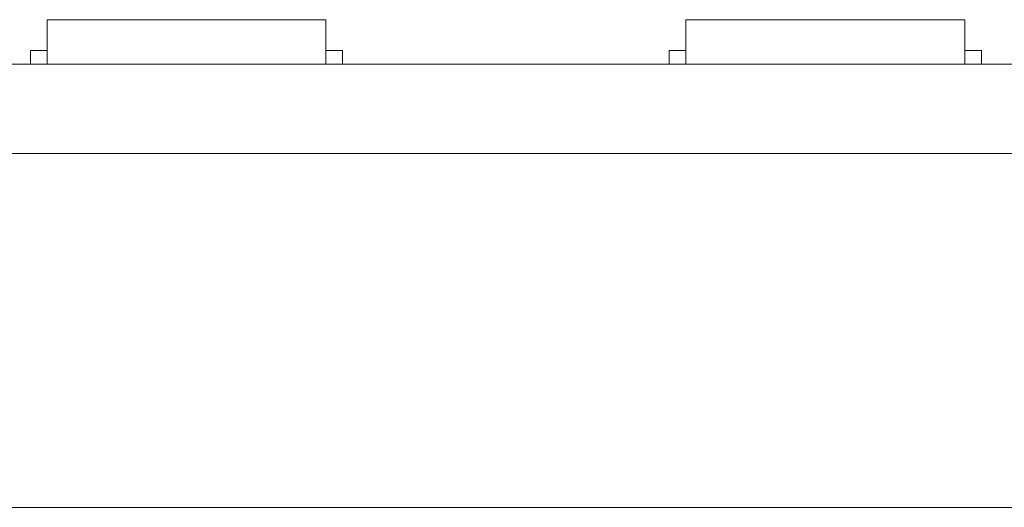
# Model space of a CAD drawing. Header units: inches. Extents: x 513 to 854, y 267 to 501.
# Tile 105 of 214: x 703.58 to 721.24, y 395.53 to 404.28. Entities that reach past the tile are written whole.
import ezdxf

# ---------------------------------------------------------------- set-up
doc = ezdxf.new("R2010")
doc.units = ezdxf.units.IN
doc.header["$MEASUREMENT"] = 0
doc.layers.add('1', color=7, linetype='Continuous')

# ---------------------------------------------------------------- blocks, each defined once
blk = doc.blocks.new('block 13')
at = {"layer": '1', "color": 8, "lineweight": 18, "true_color": 0x808080}
blk.add_lwpolyline([(522.61, 395.533), (810.31, 395.533)], dxfattribs=at)
blk = doc.blocks.new('block 1783')
at = {"layer": '1', "color": 155, "lineweight": 18, "true_color": 0x4c7299}
blk.add_lwpolyline([(715.533, 404.283), (720.533, 404.283)], dxfattribs=at)
blk = doc.blocks.new('block 1784')
at = {"layer": '1', "color": 155, "lineweight": 18, "true_color": 0x4c7299}
blk.add_lwpolyline([(715.233, 403.733), (715.533, 403.733)], dxfattribs=at)
blk = doc.blocks.new('block 1814')
at = {"layer": '1', "color": 155, "lineweight": 18, "true_color": 0x4c7299}
blk.add_lwpolyline([(704.075, 404.283), (709.075, 404.283)], dxfattribs=at)
blk = doc.blocks.new('block 1815')
at = {"layer": '1', "color": 155, "lineweight": 18, "true_color": 0x4c7299}
blk.add_lwpolyline([(709.375, 403.733), (709.075, 403.733)], dxfattribs=at)
blk = doc.blocks.new('block 1831')
at = {"layer": '1', "color": 155, "lineweight": 18, "true_color": 0x4c7299}
blk.add_lwpolyline([(720.833, 403.733), (720.533, 403.733)], dxfattribs=at)
blk = doc.blocks.new('block 1886')
at = {"layer": '1', "color": 155, "lineweight": 18, "true_color": 0x4c7299}
blk.add_lwpolyline([(703.775, 403.733), (704.075, 403.733)], dxfattribs=at)
blk = doc.blocks.new('block 2001')
at = {"layer": '1', "color": 155, "lineweight": 18, "true_color": 0x4c7299}
blk.add_lwpolyline([(709.075, 404.283), (709.075, 403.483)], dxfattribs=at)
blk = doc.blocks.new('block 2002')
at = {"layer": '1', "color": 155, "lineweight": 18, "true_color": 0x4c7299}
blk.add_lwpolyline([(704.075, 404.283), (704.075, 403.483)], dxfattribs=at)
blk = doc.blocks.new('block 2003')
at = {"layer": '1', "color": 155, "lineweight": 18, "true_color": 0x4c7299}
blk.add_lwpolyline([(709.375, 403.733), (709.375, 403.483)], dxfattribs=at)
blk = doc.blocks.new('block 2004')
at = {"layer": '1', "color": 155, "lineweight": 18, "true_color": 0x4c7299}
blk.add_lwpolyline([(703.775, 403.733), (703.775, 403.483)], dxfattribs=at)
blk = doc.blocks.new('block 2044')
at = {"layer": '1', "color": 155, "lineweight": 18, "true_color": 0x4c7299}
blk.add_lwpolyline([(715.533, 404.283), (715.533, 403.483)], dxfattribs=at)
blk = doc.blocks.new('block 2045')
at = {"layer": '1', "color": 155, "lineweight": 18, "true_color": 0x4c7299}
blk.add_lwpolyline([(720.533, 404.283), (720.533, 403.483)], dxfattribs=at)
blk = doc.blocks.new('block 2046')
at = {"layer": '1', "color": 155, "lineweight": 18, "true_color": 0x4c7299}
blk.add_lwpolyline([(715.233, 403.733), (715.233, 403.483)], dxfattribs=at)
blk = doc.blocks.new('block 2047')
at = {"layer": '1', "color": 155, "lineweight": 18, "true_color": 0x4c7299}
blk.add_lwpolyline([(720.833, 403.733), (720.833, 403.483)], dxfattribs=at)
blk = doc.blocks.new('block 2168')
at = {"layer": '1', "color": 18, "lineweight": 13, "true_color": 0x4c0000}
blk.add_lwpolyline([(779.081, 403.483), (677.298, 403.483)], dxfattribs=at)
blk = doc.blocks.new('block 2173')
at = {"layer": '1', "color": 18, "lineweight": 13, "true_color": 0x4c0000}
blk.add_lwpolyline([(720.622, 403.483), (717.562, 403.483)], dxfattribs=at)
blk = doc.blocks.new('block 2178')
at = {"layer": '1', "color": 18, "lineweight": 13, "true_color": 0x4c0000}
blk.add_lwpolyline([(709.164, 403.483), (706.104, 403.483)], dxfattribs=at)
blk = doc.blocks.new('block 2186')
at = {"layer": '1', "color": 18, "lineweight": 13, "true_color": 0x4c0000}
blk.add_lwpolyline([(779.081, 403.483), (677.298, 403.483)], dxfattribs=at)
blk = doc.blocks.new('block 2191')
at = {"layer": '1', "color": 18, "lineweight": 13, "true_color": 0x4c0000}
blk.add_lwpolyline([(720.622, 403.483), (717.562, 403.483)], dxfattribs=at)
blk = doc.blocks.new('block 2196')
at = {"layer": '1', "color": 18, "lineweight": 13, "true_color": 0x4c0000}
blk.add_lwpolyline([(709.164, 403.483), (706.104, 403.483)], dxfattribs=at)
blk = doc.blocks.new('block 2240')
at = {"layer": '1', "color": 18, "lineweight": 13, "true_color": 0x4c0000}
blk.add_lwpolyline([(677.298, 403.483), (790.42, 403.483)], dxfattribs=at)
blk = doc.blocks.new('block 2246')
at = {"layer": '1', "color": 18, "lineweight": 13, "true_color": 0x4c0000}
blk.add_lwpolyline([(720.622, 403.483), (717.562, 403.483)], dxfattribs=at)
blk = doc.blocks.new('block 2247')
at = {"layer": '1', "color": 18, "lineweight": 13, "true_color": 0x4c0000}
blk.add_lwpolyline([(714.562, 403.483), (714.962, 403.483)], dxfattribs=at)
blk = doc.blocks.new('block 2256')
at = {"layer": '1', "color": 18, "lineweight": 13, "true_color": 0x4c0000}
blk.add_lwpolyline([(709.164, 403.483), (706.104, 403.483)], dxfattribs=at)
blk = doc.blocks.new('block 2266')
at = {"layer": '1', "color": 18, "lineweight": 13, "true_color": 0x4c0000}
blk.add_lwpolyline([(677.298, 403.483), (790.42, 403.483)], dxfattribs=at)
blk = doc.blocks.new('block 2268')
at = {"layer": '1', "color": 18, "lineweight": 13, "true_color": 0x4c0000}
blk.add_lwpolyline([(720.622, 403.483), (717.562, 403.483)], dxfattribs=at)
blk = doc.blocks.new('block 2280')
at = {"layer": '1', "color": 18, "lineweight": 13, "true_color": 0x4c0000}
blk.add_lwpolyline([(714.562, 403.483), (714.962, 403.483)], dxfattribs=at)
blk = doc.blocks.new('block 2283')
at = {"layer": '1', "color": 18, "lineweight": 13, "true_color": 0x4c0000}
blk.add_lwpolyline([(709.164, 403.483), (706.104, 403.483)], dxfattribs=at)
blk = doc.blocks.new('block 6027')
at = {"layer": '1', "color": 155, "lineweight": 18, "true_color": 0x4c7299}
blk.add_lwpolyline([(779.081, 403.483), (677.298, 403.483)], dxfattribs=at)
blk = doc.blocks.new('block 6030')
at = {"layer": '1', "color": 155, "lineweight": 18, "true_color": 0x4c7299}
blk.add_lwpolyline([(779.081, 401.883), (677.298, 401.883)], dxfattribs=at)
blk = doc.blocks.new('block 6041')
at = {"layer": '1', "color": 18, "lineweight": 18, "true_color": 0x4c0000}
for points in [[(626.452, 403.483), (645.651, 403.483), (655.25, 403.483), (660.049, 403.483), (661.249, 403.483), (661.527, 403.483), (663.246, 403.483), (665.487, 403.483), (666.496, 403.483), (671.296, 403.483), (672.495, 403.483), (672.844, 403.483), (674.49, 403.483), (676.763, 403.483), (677.742, 403.483), (696.94, 403.483), (735.337, 403.483), (773.734, 403.483)], [(746.445, 403.483), (708.048, 403.483), (688.849, 403.483), (679.25, 403.483), (678.05, 403.483), (677.298, 403.483), (676.956, 403.483), (676.041, 403.483), (673.671, 403.483), (672.932, 403.483), (672.798, 403.483)]]:
    blk.add_lwpolyline(points, dxfattribs=at)
blk = doc.blocks.new('block 6090')
at = {"layer": '1', "color": 18, "lineweight": 18, "true_color": 0x4c0000}
blk.add_open_spline([(713.372, 403.483), (713.377, 403.483), (713.382, 403.483), (713.382, 403.483), (713.382, 403.483), (713.391, 403.483), (713.391, 403.483), (713.391, 403.483), (713.401, 403.483), (713.401, 403.483), (713.401, 403.483), (713.414, 403.483), (713.414, 403.483), (713.414, 403.483), (713.429, 403.483), (713.429, 403.483), (713.429, 403.483), (713.446, 403.483), (713.446, 403.483), (713.446, 403.483), (713.464, 403.483), (713.464, 403.483), (713.464, 403.483), (713.484, 403.483), (713.484, 403.483), (713.484, 403.483), (713.504, 403.483), (713.504, 403.483), (713.504, 403.483), (713.526, 403.483), (713.526, 403.483), (713.526, 403.483), (713.548, 403.483), (713.548, 403.483), (713.548, 403.483), (713.572, 403.483), (713.572, 403.483), (713.572, 403.483), (713.622, 403.483), (713.622, 403.483), (713.622, 403.483), (713.672, 403.483), (713.672, 403.483), (713.672, 403.483), (713.696, 403.483), (713.696, 403.483), (713.696, 403.483), (713.719, 403.483), (713.719, 403.483), (713.719, 403.483), (713.74, 403.483), (713.74, 403.483), (713.74, 403.483), (713.761, 403.483), (713.761, 403.483), (713.761, 403.483), (713.78, 403.483), (713.78, 403.483), (713.78, 403.483), (713.798, 403.483), (713.798, 403.483), (713.798, 403.483), (713.815, 403.483), (713.815, 403.483), (713.815, 403.483), (713.83, 403.483), (713.83, 403.483), (713.83, 403.483), (713.843, 403.483), (713.843, 403.483), (713.843, 403.483), (713.853, 403.483), (713.853, 403.483), (713.853, 403.483), (713.862, 403.483), (713.862, 403.483), (713.862, 403.483), (713.868, 403.483), (713.868, 403.483), (713.868, 403.483), (713.862, 403.483), (713.862, 403.483), (713.862, 403.483), (713.853, 403.483), (713.853, 403.483), (713.853, 403.483), (713.843, 403.483), (713.843, 403.483), (713.843, 403.483), (713.83, 403.483), (713.83, 403.483), (713.83, 403.483), (713.815, 403.483), (713.815, 403.483), (713.815, 403.483), (713.798, 403.483), (713.798, 403.483), (713.798, 403.483), (713.78, 403.483), (713.78, 403.483), (713.78, 403.483), (713.761, 403.483), (713.761, 403.483), (713.761, 403.483), (713.74, 403.483), (713.74, 403.483), (713.74, 403.483), (713.719, 403.483), (713.719, 403.483), (713.719, 403.483), (713.696, 403.483), (713.696, 403.483), (713.696, 403.483), (713.672, 403.483), (713.672, 403.483), (713.672, 403.483), (713.622, 403.483), (713.622, 403.483), (713.622, 403.483), (713.572, 403.483), (713.572, 403.483), (713.572, 403.483), (713.548, 403.483), (713.548, 403.483), (713.548, 403.483), (713.526, 403.483), (713.526, 403.483), (713.526, 403.483), (713.504, 403.483), (713.504, 403.483), (713.504, 403.483), (713.484, 403.483), (713.484, 403.483), (713.484, 403.483), (713.464, 403.483), (713.464, 403.483), (713.464, 403.483), (713.446, 403.483), (713.446, 403.483), (713.446, 403.483), (713.429, 403.483), (713.429, 403.483), (713.429, 403.483), (713.414, 403.483), (713.414, 403.483), (713.414, 403.483), (713.401, 403.483), (713.401, 403.483), (713.401, 403.483), (713.391, 403.483), (713.391, 403.483), (713.391, 403.483), (713.382, 403.483), (713.382, 403.483), (713.382, 403.483), (713.377, 403.483), (713.377, 403.483)], degree=3, knots=[0, 0, 0, 0, 1, 1, 1, 2, 2, 2, 3, 3, 3, 4, 4, 4, 5, 5, 5, 6, 6, 6, 7, 7, 7, 8, 8, 8, 9, 9, 9, 10, 10, 10, 11, 11, 11, 12, 12, 12, 13, 13, 13, 14, 14, 14, 15, 15, 15, 16, 16, 16, 17, 17, 17, 18, 18, 18, 19, 19, 19, 20, 20, 20, 21, 21, 21, 22, 22, 22, 23, 23, 23, 24, 24, 24, 25, 25, 25, 26, 26, 26, 27, 27, 27, 28, 28, 28, 29, 29, 29, 30, 30, 30, 31, 31, 31, 32, 32, 32, 33, 33, 33, 34, 34, 34, 35, 35, 35, 36, 36, 36, 37, 37, 37, 38, 38, 38, 39, 39, 39, 40, 40, 40, 41, 41, 41, 42, 42, 42, 43, 43, 43, 44, 44, 44, 45, 45, 45, 46, 46, 46, 47, 47, 47, 48, 48, 48, 49, 49, 49, 50, 50, 50, 51, 51, 51, 52, 52, 52, 52], dxfattribs=at)
blk = doc.blocks.new('block 6092')
at = {"layer": '1', "color": 18, "lineweight": 18, "true_color": 0x4c0000}
blk.add_open_spline([(720.922, 403.483), (720.745, 403.483), (720.569, 403.483), (720.392, 403.483), (720.356, 403.483), (720.32, 403.483), (720.285, 403.483), (719.377, 403.483), (718.469, 403.483), (717.562, 403.483), (717.465, 403.483), (717.369, 403.483), (717.272, 403.483), (717.369, 403.483), (717.465, 403.483), (717.562, 403.483), (718.469, 403.483), (719.377, 403.483), (720.285, 403.483), (720.32, 403.483), (720.356, 403.483), (720.392, 403.483), (720.569, 403.483), (720.745, 403.483), (720.922, 403.483), (720.722, 403.483), (720.522, 403.483), (720.322, 403.483), (720.522, 403.483), (720.722, 403.483), (720.922, 403.483)], degree=3, knots=[0, 0, 0, 0, 1, 1, 1, 2, 2, 2, 3, 3, 3, 4, 4, 4, 5, 5, 5, 6, 6, 6, 7, 7, 7, 8, 8, 8, 9, 9, 9, 10, 10, 10, 10], dxfattribs=at)
blk = doc.blocks.new('block 6093')
at = {"layer": '1', "color": 18, "lineweight": 18, "true_color": 0x4c0000}
blk.add_open_spline([(720.922, 403.483), (720.745, 403.483), (720.569, 403.483), (720.392, 403.483), (720.356, 403.483), (720.32, 403.483), (720.285, 403.483), (719.377, 403.483), (718.469, 403.483), (717.562, 403.483), (717.465, 403.483), (717.369, 403.483), (717.272, 403.483), (717.369, 403.483), (717.465, 403.483), (717.562, 403.483), (718.469, 403.483), (719.377, 403.483), (720.285, 403.483), (720.32, 403.483), (720.356, 403.483), (720.392, 403.483), (720.569, 403.483), (720.745, 403.483), (720.922, 403.483), (720.722, 403.483), (720.522, 403.483), (720.322, 403.483), (720.522, 403.483), (720.722, 403.483), (720.922, 403.483)], degree=3, knots=[0, 0, 0, 0, 1, 1, 1, 2, 2, 2, 3, 3, 3, 4, 4, 4, 5, 5, 5, 6, 6, 6, 7, 7, 7, 8, 8, 8, 9, 9, 9, 10, 10, 10, 10], dxfattribs=at)
blk = doc.blocks.new('block 6094')
at = {"layer": '1', "color": 18, "lineweight": 18, "true_color": 0x4c0000}
blk.add_open_spline([(716.483, 403.483), (716.579, 403.483), (716.676, 403.483), (716.772, 403.483), (716.676, 403.483), (716.579, 403.483), (716.483, 403.483), (716.242, 403.483), (716.001, 403.483), (715.76, 403.483), (715.724, 403.483), (715.688, 403.483), (715.652, 403.483), (715.476, 403.483), (715.299, 403.483), (715.122, 403.483), (715.322, 403.483), (715.522, 403.483), (715.722, 403.483), (715.522, 403.483), (715.322, 403.483), (715.122, 403.483), (715.299, 403.483), (715.476, 403.483), (715.652, 403.483), (715.688, 403.483), (715.724, 403.483), (715.76, 403.483), (716.001, 403.483), (716.242, 403.483), (716.483, 403.483)], degree=3, knots=[0, 0, 0, 0, 1, 1, 1, 2, 2, 2, 3, 3, 3, 4, 4, 4, 5, 5, 5, 6, 6, 6, 7, 7, 7, 8, 8, 8, 9, 9, 9, 10, 10, 10, 10], dxfattribs=at)
blk = doc.blocks.new('block 6095')
at = {"layer": '1', "color": 18, "lineweight": 18, "true_color": 0x4c0000}
blk.add_open_spline([(716.483, 403.483), (716.579, 403.483), (716.676, 403.483), (716.772, 403.483), (716.676, 403.483), (716.579, 403.483), (716.483, 403.483), (716.242, 403.483), (716.001, 403.483), (715.76, 403.483), (715.724, 403.483), (715.688, 403.483), (715.652, 403.483), (715.476, 403.483), (715.299, 403.483), (715.122, 403.483), (715.322, 403.483), (715.522, 403.483), (715.722, 403.483), (715.522, 403.483), (715.322, 403.483), (715.122, 403.483), (715.299, 403.483), (715.476, 403.483), (715.652, 403.483), (715.688, 403.483), (715.724, 403.483), (715.76, 403.483), (716.001, 403.483), (716.242, 403.483), (716.483, 403.483)], degree=3, knots=[0, 0, 0, 0, 1, 1, 1, 2, 2, 2, 3, 3, 3, 4, 4, 4, 5, 5, 5, 6, 6, 6, 7, 7, 7, 8, 8, 8, 9, 9, 9, 10, 10, 10, 10], dxfattribs=at)
blk = doc.blocks.new('block 6157')
at = {"layer": '1', "color": 18, "lineweight": 18, "true_color": 0x4c0000}
blk.add_open_spline([(710.714, 403.483), (710.718, 403.483), (710.724, 403.483), (710.724, 403.483), (710.724, 403.483), (710.733, 403.483), (710.733, 403.483), (710.733, 403.483), (710.743, 403.483), (710.743, 403.483), (710.743, 403.483), (710.756, 403.483), (710.756, 403.483), (710.756, 403.483), (710.771, 403.483), (710.771, 403.483), (710.771, 403.483), (710.788, 403.483), (710.788, 403.483), (710.788, 403.483), (710.806, 403.483), (710.806, 403.483), (710.806, 403.483), (710.825, 403.483), (710.825, 403.483), (710.825, 403.483), (710.846, 403.483), (710.846, 403.483), (710.846, 403.483), (710.867, 403.483), (710.867, 403.483), (710.867, 403.483), (710.89, 403.483), (710.89, 403.483), (710.89, 403.483), (710.914, 403.483), (710.914, 403.483), (710.914, 403.483), (710.964, 403.483), (710.964, 403.483), (710.964, 403.483), (711.014, 403.483), (711.014, 403.483), (711.014, 403.483), (711.038, 403.483), (711.038, 403.483), (711.038, 403.483), (711.06, 403.483), (711.06, 403.483), (711.06, 403.483), (711.082, 403.483), (711.082, 403.483), (711.082, 403.483), (711.102, 403.483), (711.102, 403.483), (711.102, 403.483), (711.122, 403.483), (711.122, 403.483), (711.122, 403.483), (711.14, 403.483), (711.14, 403.483), (711.14, 403.483), (711.157, 403.483), (711.157, 403.483), (711.157, 403.483), (711.172, 403.483), (711.172, 403.483), (711.172, 403.483), (711.185, 403.483), (711.185, 403.483), (711.185, 403.483), (711.195, 403.483), (711.195, 403.483), (711.195, 403.483), (711.203, 403.483), (711.203, 403.483), (711.203, 403.483), (711.209, 403.483), (711.209, 403.483), (711.209, 403.483), (711.203, 403.483), (711.203, 403.483), (711.203, 403.483), (711.195, 403.483), (711.195, 403.483), (711.195, 403.483), (711.185, 403.483), (711.185, 403.483), (711.185, 403.483), (711.172, 403.483), (711.172, 403.483), (711.172, 403.483), (711.157, 403.483), (711.157, 403.483), (711.157, 403.483), (711.14, 403.483), (711.14, 403.483), (711.14, 403.483), (711.122, 403.483), (711.122, 403.483), (711.122, 403.483), (711.102, 403.483), (711.102, 403.483), (711.102, 403.483), (711.082, 403.483), (711.082, 403.483), (711.082, 403.483), (711.06, 403.483), (711.06, 403.483), (711.06, 403.483), (711.038, 403.483), (711.038, 403.483), (711.038, 403.483), (711.014, 403.483), (711.014, 403.483), (711.014, 403.483), (710.964, 403.483), (710.964, 403.483), (710.964, 403.483), (710.914, 403.483), (710.914, 403.483), (710.914, 403.483), (710.89, 403.483), (710.89, 403.483), (710.89, 403.483), (710.867, 403.483), (710.867, 403.483), (710.867, 403.483), (710.846, 403.483), (710.846, 403.483), (710.846, 403.483), (710.825, 403.483), (710.825, 403.483), (710.825, 403.483), (710.806, 403.483), (710.806, 403.483), (710.806, 403.483), (710.788, 403.483), (710.788, 403.483), (710.788, 403.483), (710.771, 403.483), (710.771, 403.483), (710.771, 403.483), (710.756, 403.483), (710.756, 403.483), (710.756, 403.483), (710.743, 403.483), (710.743, 403.483), (710.743, 403.483), (710.733, 403.483), (710.733, 403.483), (710.733, 403.483), (710.724, 403.483), (710.724, 403.483), (710.724, 403.483), (710.718, 403.483), (710.718, 403.483)], degree=3, knots=[0, 0, 0, 0, 1, 1, 1, 2, 2, 2, 3, 3, 3, 4, 4, 4, 5, 5, 5, 6, 6, 6, 7, 7, 7, 8, 8, 8, 9, 9, 9, 10, 10, 10, 11, 11, 11, 12, 12, 12, 13, 13, 13, 14, 14, 14, 15, 15, 15, 16, 16, 16, 17, 17, 17, 18, 18, 18, 19, 19, 19, 20, 20, 20, 21, 21, 21, 22, 22, 22, 23, 23, 23, 24, 24, 24, 25, 25, 25, 26, 26, 26, 27, 27, 27, 28, 28, 28, 29, 29, 29, 30, 30, 30, 31, 31, 31, 32, 32, 32, 33, 33, 33, 34, 34, 34, 35, 35, 35, 36, 36, 36, 37, 37, 37, 38, 38, 38, 39, 39, 39, 40, 40, 40, 41, 41, 41, 42, 42, 42, 43, 43, 43, 44, 44, 44, 45, 45, 45, 46, 46, 46, 47, 47, 47, 48, 48, 48, 49, 49, 49, 50, 50, 50, 51, 51, 51, 52, 52, 52, 52], dxfattribs=at)
blk = doc.blocks.new('block 6158')
at = {"layer": '1', "color": 18, "lineweight": 18, "true_color": 0x4c0000}
blk.add_open_spline([(709.464, 403.483), (709.287, 403.483), (709.11, 403.483), (708.934, 403.483), (708.898, 403.483), (708.862, 403.483), (708.826, 403.483), (707.919, 403.483), (707.011, 403.483), (706.104, 403.483), (706.007, 403.483), (705.91, 403.483), (705.814, 403.483), (705.91, 403.483), (706.007, 403.483), (706.104, 403.483), (707.011, 403.483), (707.919, 403.483), (708.826, 403.483), (708.862, 403.483), (708.898, 403.483), (708.934, 403.483), (709.11, 403.483), (709.287, 403.483), (709.464, 403.483), (709.264, 403.483), (709.064, 403.483), (708.864, 403.483), (709.064, 403.483), (709.264, 403.483), (709.464, 403.483)], degree=3, knots=[0, 0, 0, 0, 1, 1, 1, 2, 2, 2, 3, 3, 3, 4, 4, 4, 5, 5, 5, 6, 6, 6, 7, 7, 7, 8, 8, 8, 9, 9, 9, 10, 10, 10, 10], dxfattribs=at)
blk = doc.blocks.new('block 6159')
at = {"layer": '1', "color": 18, "lineweight": 18, "true_color": 0x4c0000}
blk.add_open_spline([(709.464, 403.483), (709.287, 403.483), (709.11, 403.483), (708.934, 403.483), (708.898, 403.483), (708.862, 403.483), (708.826, 403.483), (707.919, 403.483), (707.011, 403.483), (706.104, 403.483), (706.007, 403.483), (705.91, 403.483), (705.814, 403.483), (705.91, 403.483), (706.007, 403.483), (706.104, 403.483), (707.011, 403.483), (707.919, 403.483), (708.826, 403.483), (708.862, 403.483), (708.898, 403.483), (708.934, 403.483), (709.11, 403.483), (709.287, 403.483), (709.464, 403.483), (709.264, 403.483), (709.064, 403.483), (708.864, 403.483), (709.064, 403.483), (709.264, 403.483), (709.464, 403.483)], degree=3, knots=[0, 0, 0, 0, 1, 1, 1, 2, 2, 2, 3, 3, 3, 4, 4, 4, 5, 5, 5, 6, 6, 6, 7, 7, 7, 8, 8, 8, 9, 9, 9, 10, 10, 10, 10], dxfattribs=at)
blk = doc.blocks.new('block 6160')
at = {"layer": '1', "color": 18, "lineweight": 18, "true_color": 0x4c0000}
blk.add_open_spline([(705.024, 403.483), (705.121, 403.483), (705.217, 403.483), (705.314, 403.483), (705.217, 403.483), (705.121, 403.483), (705.024, 403.483), (704.783, 403.483), (704.542, 403.483), (704.301, 403.483), (704.266, 403.483), (704.23, 403.483), (704.194, 403.483), (704.017, 403.483), (703.841, 403.483), (703.664, 403.483), (703.864, 403.483), (704.064, 403.483), (704.264, 403.483), (704.064, 403.483), (703.864, 403.483), (703.664, 403.483), (703.841, 403.483), (704.017, 403.483), (704.194, 403.483), (704.23, 403.483), (704.266, 403.483), (704.301, 403.483), (704.542, 403.483), (704.783, 403.483), (705.024, 403.483)], degree=3, knots=[0, 0, 0, 0, 1, 1, 1, 2, 2, 2, 3, 3, 3, 4, 4, 4, 5, 5, 5, 6, 6, 6, 7, 7, 7, 8, 8, 8, 9, 9, 9, 10, 10, 10, 10], dxfattribs=at)
blk = doc.blocks.new('block 6161')
at = {"layer": '1', "color": 18, "lineweight": 18, "true_color": 0x4c0000}
blk.add_open_spline([(705.024, 403.483), (705.121, 403.483), (705.217, 403.483), (705.314, 403.483), (705.217, 403.483), (705.121, 403.483), (705.024, 403.483), (704.783, 403.483), (704.542, 403.483), (704.301, 403.483), (704.266, 403.483), (704.23, 403.483), (704.194, 403.483), (704.017, 403.483), (703.841, 403.483), (703.664, 403.483), (703.864, 403.483), (704.064, 403.483), (704.264, 403.483), (704.064, 403.483), (703.864, 403.483), (703.664, 403.483), (703.841, 403.483), (704.017, 403.483), (704.194, 403.483), (704.23, 403.483), (704.266, 403.483), (704.301, 403.483), (704.542, 403.483), (704.783, 403.483), (705.024, 403.483)], degree=3, knots=[0, 0, 0, 0, 1, 1, 1, 2, 2, 2, 3, 3, 3, 4, 4, 4, 5, 5, 5, 6, 6, 6, 7, 7, 7, 8, 8, 8, 9, 9, 9, 10, 10, 10, 10], dxfattribs=at)
blk = doc.blocks.new('block 6199')
at = {"layer": '1', "color": 18, "lineweight": 13, "true_color": 0x4c0000}
blk.add_open_spline([(710.714, 403.483), (710.718, 403.483), (710.724, 403.483), (710.724, 403.483), (710.724, 403.483), (710.733, 403.483), (710.733, 403.483), (710.733, 403.483), (710.743, 403.483), (710.743, 403.483), (710.743, 403.483), (710.756, 403.483), (710.756, 403.483), (710.756, 403.483), (710.771, 403.483), (710.771, 403.483), (710.771, 403.483), (710.788, 403.483), (710.788, 403.483), (710.788, 403.483), (710.806, 403.483), (710.806, 403.483), (710.806, 403.483), (710.825, 403.483), (710.825, 403.483), (710.825, 403.483), (710.846, 403.483), (710.846, 403.483), (710.846, 403.483), (710.867, 403.483), (710.867, 403.483), (710.867, 403.483), (710.89, 403.483), (710.89, 403.483), (710.89, 403.483), (710.914, 403.483), (710.914, 403.483), (710.914, 403.483), (710.964, 403.483), (710.964, 403.483), (710.964, 403.483), (711.014, 403.483), (711.014, 403.483), (711.014, 403.483), (711.038, 403.483), (711.038, 403.483), (711.038, 403.483), (711.06, 403.483), (711.06, 403.483), (711.06, 403.483), (711.082, 403.483), (711.082, 403.483), (711.082, 403.483), (711.102, 403.483), (711.102, 403.483), (711.102, 403.483), (711.122, 403.483), (711.122, 403.483), (711.122, 403.483), (711.14, 403.483), (711.14, 403.483), (711.14, 403.483), (711.157, 403.483), (711.157, 403.483), (711.157, 403.483), (711.172, 403.483), (711.172, 403.483), (711.172, 403.483), (711.185, 403.483), (711.185, 403.483), (711.185, 403.483), (711.195, 403.483), (711.195, 403.483), (711.195, 403.483), (711.203, 403.483), (711.203, 403.483), (711.203, 403.483), (711.209, 403.483), (711.209, 403.483), (711.209, 403.483), (711.203, 403.483), (711.203, 403.483), (711.203, 403.483), (711.195, 403.483), (711.195, 403.483), (711.195, 403.483), (711.185, 403.483), (711.185, 403.483), (711.185, 403.483), (711.172, 403.483), (711.172, 403.483), (711.172, 403.483), (711.157, 403.483), (711.157, 403.483), (711.157, 403.483), (711.14, 403.483), (711.14, 403.483), (711.14, 403.483), (711.122, 403.483), (711.122, 403.483), (711.122, 403.483), (711.102, 403.483), (711.102, 403.483), (711.102, 403.483), (711.082, 403.483), (711.082, 403.483), (711.082, 403.483), (711.06, 403.483), (711.06, 403.483), (711.06, 403.483), (711.038, 403.483), (711.038, 403.483), (711.038, 403.483), (711.014, 403.483), (711.014, 403.483), (711.014, 403.483), (710.964, 403.483), (710.964, 403.483), (710.964, 403.483), (710.914, 403.483), (710.914, 403.483), (710.914, 403.483), (710.89, 403.483), (710.89, 403.483), (710.89, 403.483), (710.867, 403.483), (710.867, 403.483), (710.867, 403.483), (710.846, 403.483), (710.846, 403.483), (710.846, 403.483), (710.825, 403.483), (710.825, 403.483), (710.825, 403.483), (710.806, 403.483), (710.806, 403.483), (710.806, 403.483), (710.788, 403.483), (710.788, 403.483), (710.788, 403.483), (710.771, 403.483), (710.771, 403.483), (710.771, 403.483), (710.756, 403.483), (710.756, 403.483), (710.756, 403.483), (710.743, 403.483), (710.743, 403.483), (710.743, 403.483), (710.733, 403.483), (710.733, 403.483), (710.733, 403.483), (710.724, 403.483), (710.724, 403.483), (710.724, 403.483), (710.718, 403.483), (710.718, 403.483)], degree=3, knots=[0, 0, 0, 0, 1, 1, 1, 2, 2, 2, 3, 3, 3, 4, 4, 4, 5, 5, 5, 6, 6, 6, 7, 7, 7, 8, 8, 8, 9, 9, 9, 10, 10, 10, 11, 11, 11, 12, 12, 12, 13, 13, 13, 14, 14, 14, 15, 15, 15, 16, 16, 16, 17, 17, 17, 18, 18, 18, 19, 19, 19, 20, 20, 20, 21, 21, 21, 22, 22, 22, 23, 23, 23, 24, 24, 24, 25, 25, 25, 26, 26, 26, 27, 27, 27, 28, 28, 28, 29, 29, 29, 30, 30, 30, 31, 31, 31, 32, 32, 32, 33, 33, 33, 34, 34, 34, 35, 35, 35, 36, 36, 36, 37, 37, 37, 38, 38, 38, 39, 39, 39, 40, 40, 40, 41, 41, 41, 42, 42, 42, 43, 43, 43, 44, 44, 44, 45, 45, 45, 46, 46, 46, 47, 47, 47, 48, 48, 48, 49, 49, 49, 50, 50, 50, 51, 51, 51, 52, 52, 52, 52], dxfattribs=at)
blk = doc.blocks.new('block 6221')
at = {"layer": '1', "color": 18, "lineweight": 13, "true_color": 0x4c0000}
blk.add_open_spline([(709.464, 403.483), (709.287, 403.483), (709.11, 403.483), (708.934, 403.483), (708.898, 403.483), (708.862, 403.483), (708.826, 403.483), (707.919, 403.483), (707.011, 403.483), (706.104, 403.483), (706.007, 403.483), (705.91, 403.483), (705.814, 403.483), (705.91, 403.483), (706.007, 403.483), (706.104, 403.483), (707.011, 403.483), (707.919, 403.483), (708.826, 403.483), (708.862, 403.483), (708.898, 403.483), (708.934, 403.483), (709.11, 403.483), (709.287, 403.483), (709.464, 403.483), (709.264, 403.483), (709.064, 403.483), (708.864, 403.483), (709.064, 403.483), (709.264, 403.483), (709.464, 403.483)], degree=3, knots=[0, 0, 0, 0, 1, 1, 1, 2, 2, 2, 3, 3, 3, 4, 4, 4, 5, 5, 5, 6, 6, 6, 7, 7, 7, 8, 8, 8, 9, 9, 9, 10, 10, 10, 10], dxfattribs=at)
blk = doc.blocks.new('block 6235')
at = {"layer": '1', "color": 18, "lineweight": 13, "true_color": 0x4c0000}
blk.add_open_spline([(716.483, 403.483), (716.579, 403.483), (716.676, 403.483), (716.772, 403.483), (716.676, 403.483), (716.579, 403.483), (716.483, 403.483), (716.242, 403.483), (716.001, 403.483), (715.76, 403.483), (715.724, 403.483), (715.688, 403.483), (715.652, 403.483), (715.476, 403.483), (715.299, 403.483), (715.122, 403.483), (715.322, 403.483), (715.522, 403.483), (715.722, 403.483), (715.522, 403.483), (715.322, 403.483), (715.122, 403.483), (715.299, 403.483), (715.476, 403.483), (715.652, 403.483), (715.688, 403.483), (715.724, 403.483), (715.76, 403.483), (716.001, 403.483), (716.242, 403.483), (716.483, 403.483)], degree=3, knots=[0, 0, 0, 0, 1, 1, 1, 2, 2, 2, 3, 3, 3, 4, 4, 4, 5, 5, 5, 6, 6, 6, 7, 7, 7, 8, 8, 8, 9, 9, 9, 10, 10, 10, 10], dxfattribs=at)
blk = doc.blocks.new('block 6239')
at = {"layer": '1', "color": 18, "lineweight": 13, "true_color": 0x4c0000}
blk.add_open_spline([(720.922, 403.483), (720.745, 403.483), (720.569, 403.483), (720.392, 403.483), (720.356, 403.483), (720.32, 403.483), (720.285, 403.483), (719.377, 403.483), (718.469, 403.483), (717.562, 403.483), (717.465, 403.483), (717.369, 403.483), (717.272, 403.483), (717.369, 403.483), (717.465, 403.483), (717.562, 403.483), (718.469, 403.483), (719.377, 403.483), (720.285, 403.483), (720.32, 403.483), (720.356, 403.483), (720.392, 403.483), (720.569, 403.483), (720.745, 403.483), (720.922, 403.483), (720.722, 403.483), (720.522, 403.483), (720.322, 403.483), (720.522, 403.483), (720.722, 403.483), (720.922, 403.483)], degree=3, knots=[0, 0, 0, 0, 1, 1, 1, 2, 2, 2, 3, 3, 3, 4, 4, 4, 5, 5, 5, 6, 6, 6, 7, 7, 7, 8, 8, 8, 9, 9, 9, 10, 10, 10, 10], dxfattribs=at)
blk = doc.blocks.new('block 6242')
at = {"layer": '1', "color": 18, "lineweight": 13, "true_color": 0x4c0000}
blk.add_open_spline([(713.372, 403.483), (713.377, 403.483), (713.382, 403.483), (713.382, 403.483), (713.382, 403.483), (713.391, 403.483), (713.391, 403.483), (713.391, 403.483), (713.401, 403.483), (713.401, 403.483), (713.401, 403.483), (713.414, 403.483), (713.414, 403.483), (713.414, 403.483), (713.429, 403.483), (713.429, 403.483), (713.429, 403.483), (713.446, 403.483), (713.446, 403.483), (713.446, 403.483), (713.464, 403.483), (713.464, 403.483), (713.464, 403.483), (713.484, 403.483), (713.484, 403.483), (713.484, 403.483), (713.504, 403.483), (713.504, 403.483), (713.504, 403.483), (713.526, 403.483), (713.526, 403.483), (713.526, 403.483), (713.548, 403.483), (713.548, 403.483), (713.548, 403.483), (713.572, 403.483), (713.572, 403.483), (713.572, 403.483), (713.622, 403.483), (713.622, 403.483), (713.622, 403.483), (713.672, 403.483), (713.672, 403.483), (713.672, 403.483), (713.696, 403.483), (713.696, 403.483), (713.696, 403.483), (713.719, 403.483), (713.719, 403.483), (713.719, 403.483), (713.74, 403.483), (713.74, 403.483), (713.74, 403.483), (713.761, 403.483), (713.761, 403.483), (713.761, 403.483), (713.78, 403.483), (713.78, 403.483), (713.78, 403.483), (713.798, 403.483), (713.798, 403.483), (713.798, 403.483), (713.815, 403.483), (713.815, 403.483), (713.815, 403.483), (713.83, 403.483), (713.83, 403.483), (713.83, 403.483), (713.843, 403.483), (713.843, 403.483), (713.843, 403.483), (713.853, 403.483), (713.853, 403.483), (713.853, 403.483), (713.862, 403.483), (713.862, 403.483), (713.862, 403.483), (713.868, 403.483), (713.868, 403.483), (713.868, 403.483), (713.862, 403.483), (713.862, 403.483), (713.862, 403.483), (713.853, 403.483), (713.853, 403.483), (713.853, 403.483), (713.843, 403.483), (713.843, 403.483), (713.843, 403.483), (713.83, 403.483), (713.83, 403.483), (713.83, 403.483), (713.815, 403.483), (713.815, 403.483), (713.815, 403.483), (713.798, 403.483), (713.798, 403.483), (713.798, 403.483), (713.78, 403.483), (713.78, 403.483), (713.78, 403.483), (713.761, 403.483), (713.761, 403.483), (713.761, 403.483), (713.74, 403.483), (713.74, 403.483), (713.74, 403.483), (713.719, 403.483), (713.719, 403.483), (713.719, 403.483), (713.696, 403.483), (713.696, 403.483), (713.696, 403.483), (713.672, 403.483), (713.672, 403.483), (713.672, 403.483), (713.622, 403.483), (713.622, 403.483), (713.622, 403.483), (713.572, 403.483), (713.572, 403.483), (713.572, 403.483), (713.548, 403.483), (713.548, 403.483), (713.548, 403.483), (713.526, 403.483), (713.526, 403.483), (713.526, 403.483), (713.504, 403.483), (713.504, 403.483), (713.504, 403.483), (713.484, 403.483), (713.484, 403.483), (713.484, 403.483), (713.464, 403.483), (713.464, 403.483), (713.464, 403.483), (713.446, 403.483), (713.446, 403.483), (713.446, 403.483), (713.429, 403.483), (713.429, 403.483), (713.429, 403.483), (713.414, 403.483), (713.414, 403.483), (713.414, 403.483), (713.401, 403.483), (713.401, 403.483), (713.401, 403.483), (713.391, 403.483), (713.391, 403.483), (713.391, 403.483), (713.382, 403.483), (713.382, 403.483), (713.382, 403.483), (713.377, 403.483), (713.377, 403.483)], degree=3, knots=[0, 0, 0, 0, 1, 1, 1, 2, 2, 2, 3, 3, 3, 4, 4, 4, 5, 5, 5, 6, 6, 6, 7, 7, 7, 8, 8, 8, 9, 9, 9, 10, 10, 10, 11, 11, 11, 12, 12, 12, 13, 13, 13, 14, 14, 14, 15, 15, 15, 16, 16, 16, 17, 17, 17, 18, 18, 18, 19, 19, 19, 20, 20, 20, 21, 21, 21, 22, 22, 22, 23, 23, 23, 24, 24, 24, 25, 25, 25, 26, 26, 26, 27, 27, 27, 28, 28, 28, 29, 29, 29, 30, 30, 30, 31, 31, 31, 32, 32, 32, 33, 33, 33, 34, 34, 34, 35, 35, 35, 36, 36, 36, 37, 37, 37, 38, 38, 38, 39, 39, 39, 40, 40, 40, 41, 41, 41, 42, 42, 42, 43, 43, 43, 44, 44, 44, 45, 45, 45, 46, 46, 46, 47, 47, 47, 48, 48, 48, 49, 49, 49, 50, 50, 50, 51, 51, 51, 52, 52, 52, 52], dxfattribs=at)
blk = doc.blocks.new('block 6245')
at = {"layer": '1', "color": 18, "lineweight": 13, "true_color": 0x4c0000}
blk.add_open_spline([(709.464, 403.483), (709.287, 403.483), (709.11, 403.483), (708.934, 403.483), (708.898, 403.483), (708.862, 403.483), (708.826, 403.483), (707.919, 403.483), (707.011, 403.483), (706.104, 403.483), (706.007, 403.483), (705.91, 403.483), (705.814, 403.483), (705.91, 403.483), (706.007, 403.483), (706.104, 403.483), (707.011, 403.483), (707.919, 403.483), (708.826, 403.483), (708.862, 403.483), (708.898, 403.483), (708.934, 403.483), (709.11, 403.483), (709.287, 403.483), (709.464, 403.483), (709.264, 403.483), (709.064, 403.483), (708.864, 403.483), (709.064, 403.483), (709.264, 403.483), (709.464, 403.483)], degree=3, knots=[0, 0, 0, 0, 1, 1, 1, 2, 2, 2, 3, 3, 3, 4, 4, 4, 5, 5, 5, 6, 6, 6, 7, 7, 7, 8, 8, 8, 9, 9, 9, 10, 10, 10, 10], dxfattribs=at)
blk = doc.blocks.new('block 6256')
at = {"layer": '1', "color": 18, "lineweight": 13, "true_color": 0x4c0000}
for points in [[(626.452, 403.483), (645.651, 403.483), (655.25, 403.483), (660.049, 403.483), (661.249, 403.483), (661.527, 403.483), (663.246, 403.483), (665.487, 403.483), (666.496, 403.483), (671.296, 403.483), (672.495, 403.483), (672.844, 403.483), (674.49, 403.483), (676.763, 403.483), (677.742, 403.483), (696.94, 403.483), (735.337, 403.483), (773.734, 403.483)], [(746.445, 403.483), (708.048, 403.483), (688.849, 403.483), (679.25, 403.483), (678.05, 403.483), (677.298, 403.483), (676.956, 403.483), (676.041, 403.483), (673.671, 403.483), (672.932, 403.483), (672.798, 403.483)]]:
    blk.add_lwpolyline(points, dxfattribs=at)
blk = doc.blocks.new('block 6265')
at = {"layer": '1', "color": 18, "lineweight": 13, "true_color": 0x4c0000}
blk.add_open_spline([(705.024, 403.483), (705.121, 403.483), (705.217, 403.483), (705.314, 403.483), (705.217, 403.483), (705.121, 403.483), (705.024, 403.483), (704.783, 403.483), (704.542, 403.483), (704.301, 403.483), (704.266, 403.483), (704.23, 403.483), (704.194, 403.483), (704.017, 403.483), (703.841, 403.483), (703.664, 403.483), (703.864, 403.483), (704.064, 403.483), (704.264, 403.483), (704.064, 403.483), (703.864, 403.483), (703.664, 403.483), (703.841, 403.483), (704.017, 403.483), (704.194, 403.483), (704.23, 403.483), (704.266, 403.483), (704.301, 403.483), (704.542, 403.483), (704.783, 403.483), (705.024, 403.483)], degree=3, knots=[0, 0, 0, 0, 1, 1, 1, 2, 2, 2, 3, 3, 3, 4, 4, 4, 5, 5, 5, 6, 6, 6, 7, 7, 7, 8, 8, 8, 9, 9, 9, 10, 10, 10, 10], dxfattribs=at)
blk = doc.blocks.new('block 6283')
at = {"layer": '1', "color": 18, "lineweight": 13, "true_color": 0x4c0000}
blk.add_open_spline([(705.024, 403.483), (705.121, 403.483), (705.217, 403.483), (705.314, 403.483), (705.217, 403.483), (705.121, 403.483), (705.024, 403.483), (704.783, 403.483), (704.542, 403.483), (704.301, 403.483), (704.266, 403.483), (704.23, 403.483), (704.194, 403.483), (704.017, 403.483), (703.841, 403.483), (703.664, 403.483), (703.864, 403.483), (704.064, 403.483), (704.264, 403.483), (704.064, 403.483), (703.864, 403.483), (703.664, 403.483), (703.841, 403.483), (704.017, 403.483), (704.194, 403.483), (704.23, 403.483), (704.266, 403.483), (704.301, 403.483), (704.542, 403.483), (704.783, 403.483), (705.024, 403.483)], degree=3, knots=[0, 0, 0, 0, 1, 1, 1, 2, 2, 2, 3, 3, 3, 4, 4, 4, 5, 5, 5, 6, 6, 6, 7, 7, 7, 8, 8, 8, 9, 9, 9, 10, 10, 10, 10], dxfattribs=at)
blk = doc.blocks.new('block 6293')
at = {"layer": '1', "color": 18, "lineweight": 13, "true_color": 0x4c0000}
blk.add_open_spline([(720.922, 403.483), (720.745, 403.483), (720.569, 403.483), (720.392, 403.483), (720.356, 403.483), (720.32, 403.483), (720.285, 403.483), (719.377, 403.483), (718.469, 403.483), (717.562, 403.483), (717.465, 403.483), (717.369, 403.483), (717.272, 403.483), (717.369, 403.483), (717.465, 403.483), (717.562, 403.483), (718.469, 403.483), (719.377, 403.483), (720.285, 403.483), (720.32, 403.483), (720.356, 403.483), (720.392, 403.483), (720.569, 403.483), (720.745, 403.483), (720.922, 403.483), (720.722, 403.483), (720.522, 403.483), (720.322, 403.483), (720.522, 403.483), (720.722, 403.483), (720.922, 403.483)], degree=3, knots=[0, 0, 0, 0, 1, 1, 1, 2, 2, 2, 3, 3, 3, 4, 4, 4, 5, 5, 5, 6, 6, 6, 7, 7, 7, 8, 8, 8, 9, 9, 9, 10, 10, 10, 10], dxfattribs=at)
blk = doc.blocks.new('block 6296')
at = {"layer": '1', "color": 18, "lineweight": 13, "true_color": 0x4c0000}
blk.add_open_spline([(716.483, 403.483), (716.579, 403.483), (716.676, 403.483), (716.772, 403.483), (716.676, 403.483), (716.579, 403.483), (716.483, 403.483), (716.242, 403.483), (716.001, 403.483), (715.76, 403.483), (715.724, 403.483), (715.688, 403.483), (715.652, 403.483), (715.476, 403.483), (715.299, 403.483), (715.122, 403.483), (715.322, 403.483), (715.522, 403.483), (715.722, 403.483), (715.522, 403.483), (715.322, 403.483), (715.122, 403.483), (715.299, 403.483), (715.476, 403.483), (715.652, 403.483), (715.688, 403.483), (715.724, 403.483), (715.76, 403.483), (716.001, 403.483), (716.242, 403.483), (716.483, 403.483)], degree=3, knots=[0, 0, 0, 0, 1, 1, 1, 2, 2, 2, 3, 3, 3, 4, 4, 4, 5, 5, 5, 6, 6, 6, 7, 7, 7, 8, 8, 8, 9, 9, 9, 10, 10, 10, 10], dxfattribs=at)

msp = doc.modelspace()

# ---------------------------------------------------------------- block references
at = {"layer": '1'}
for name in ['block 1814', 'block 2002', 'block 2001', 'block 1783', 'block 2044', 'block 2045', 'block 1886', 'block 2004', 'block 1815', 'block 2003', 'block 1784', 'block 2046', 'block 1831', 'block 2047', 'block 6041', 'block 6256', 'block 2168', 'block 2186', 'block 2240', 'block 2266', 'block 6027', 'block 6160', 'block 6161', 'block 6265', 'block 6283', 'block 6158', 'block 6159', 'block 6221', 'block 6245', 'block 2178', 'block 2196', 'block 2256', 'block 2283', 'block 6157', 'block 6199', 'block 6090', 'block 6242', 'block 2247', 'block 2280', 'block 6094', 'block 6095', 'block 6235', 'block 6296', 'block 6092', 'block 6093', 'block 6239', 'block 6293', 'block 2173', 'block 2191', 'block 2246', 'block 2268', 'block 6030', 'block 13']:
    msp.add_blockref(name, (0, 0), dxfattribs=at)

doc.saveas('drawing.dxf')
